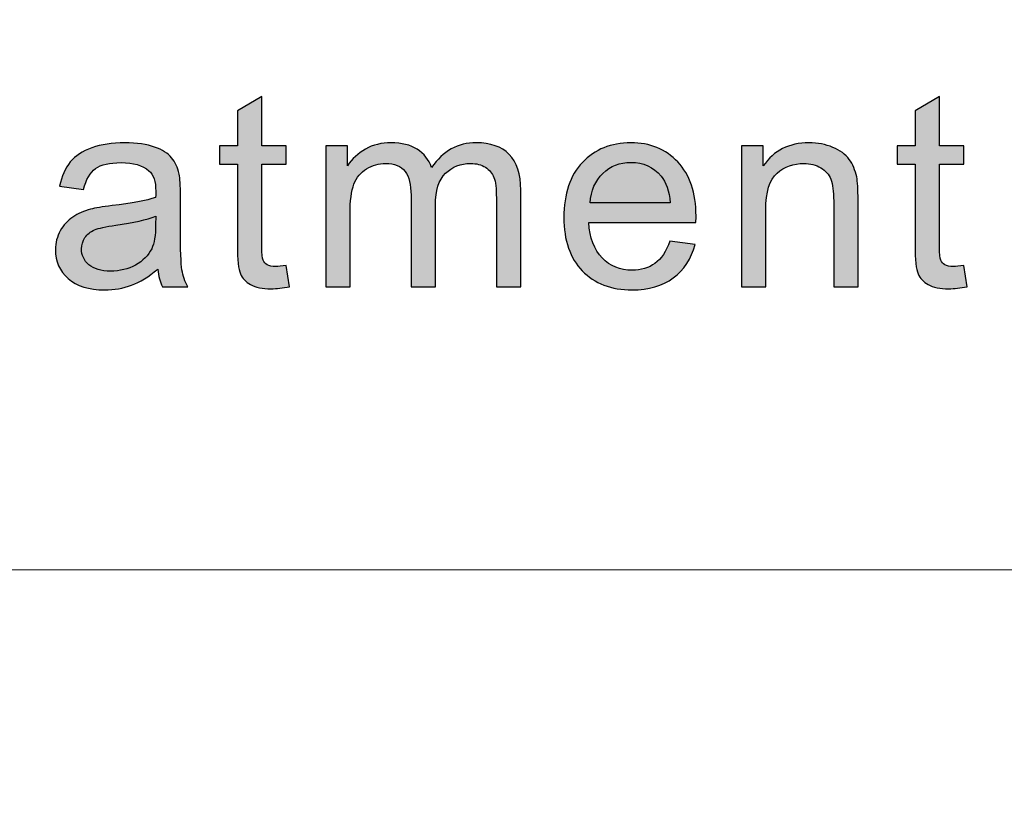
# Model space of a CAD drawing. Header units: millimetres. Extents: x -296 to 295, y -209 to 209.
# Tile 93 of 123: x 136 to 145, y -150 to -143. Entities that reach past the tile are written whole.
import ezdxf

# ---------------------------------------------------------------- set-up
doc = ezdxf.new("R2010")
doc.units = ezdxf.units.MM
doc.header["$MEASUREMENT"] = 0
doc.layers.add('layer 1', color=7, linetype='Continuous')

msp = doc.modelspace()

# ---------------------------------------------------------------- hatches: boundary and pattern name
at = {"layer": 'layer 1'}
h = msp.add_hatch(color=250, dxfattribs=at)
edge = h.paths.add_edge_path()
edge.add_spline(control_points=[(138.765, -145.3218), (138.765, -145.3218), (138.7951, -145.5127), (138.7951, -145.5127), (138.7333, -145.5253), (138.6777, -145.5319), (138.6293, -145.5319), (138.5496, -145.5319), (138.4878, -145.5196), (138.4435, -145.4946), (138.3996, -145.4697), (138.3688, -145.4373), (138.3508, -145.3968), (138.3329, -145.3562), (138.3241, -145.271), (138.3241, -145.1412), (138.3241, -145.1412), (138.3241, -144.4065), (138.3241, -144.4065), (138.3241, -144.4065), (138.1613, -144.4065), (138.1613, -144.4065), (138.1613, -144.4065), (138.1613, -144.2395), (138.1613, -144.2395), (138.1613, -144.2395), (138.3241, -144.2395), (138.3241, -144.2395), (138.3241, -144.2395), (138.3241, -143.9241), (138.3241, -143.9241), (138.3241, -143.9241), (138.5445, -143.7943), (138.5445, -143.7943), (138.5445, -143.7943), (138.5445, -144.2395), (138.5445, -144.2395), (138.5445, -144.2395), (138.765, -144.2395), (138.765, -144.2395), (138.765, -144.2395), (138.765, -144.4065), (138.765, -144.4065), (138.765, -144.4065), (138.5445, -144.4065), (138.5445, -144.4065), (138.5445, -144.4065), (138.5445, -145.1535), (138.5445, -145.1535), (138.5445, -145.2153), (138.5483, -145.2551), (138.5562, -145.2727), (138.5638, -145.2903), (138.5763, -145.3042), (138.5938, -145.3149), (138.6114, -145.3251), (138.6363, -145.3304), (138.669, -145.3304), (138.6931, -145.3304), (138.7253, -145.3276), (138.765, -145.3218)], knot_values=[0, 0, 0, 0, 0.05, 0.05, 0.05, 0.1, 0.1, 0.1, 0.15, 0.15, 0.15, 0.2, 0.2, 0.2, 0.25, 0.25, 0.25, 0.3, 0.3, 0.3, 0.35, 0.35, 0.35, 0.4, 0.4, 0.4, 0.45, 0.45, 0.45, 0.5, 0.5, 0.5, 0.55, 0.55, 0.55, 0.6, 0.6, 0.6, 0.65, 0.65, 0.65, 0.7, 0.7, 0.7, 0.75, 0.75, 0.75, 0.8, 0.8, 0.8, 0.85, 0.85, 0.85, 0.9, 0.9, 0.9, 0.95, 0.95, 0.95, 1, 1, 1, 1], degree=3, periodic=1)
h = msp.add_hatch(color=250, dxfattribs=at)
edge = h.paths.add_edge_path()
edge.add_spline(control_points=[(144.89, -145.3218), (144.89, -145.3218), (144.9201, -145.5127), (144.9201, -145.5127), (144.8583, -145.5253), (144.8028, -145.5319), (144.7544, -145.5319), (144.6747, -145.5319), (144.6129, -145.5196), (144.5685, -145.4946), (144.5247, -145.4697), (144.4938, -145.4373), (144.4759, -145.3968), (144.4579, -145.3562), (144.4492, -145.271), (144.4492, -145.1412), (144.4492, -145.1412), (144.4492, -144.4065), (144.4492, -144.4065), (144.4492, -144.4065), (144.2864, -144.4065), (144.2864, -144.4065), (144.2864, -144.4065), (144.2864, -144.2395), (144.2864, -144.2395), (144.2864, -144.2395), (144.4492, -144.2395), (144.4492, -144.2395), (144.4492, -144.2395), (144.4492, -143.9241), (144.4492, -143.9241), (144.4492, -143.9241), (144.6696, -143.7943), (144.6696, -143.7943), (144.6696, -143.7943), (144.6696, -144.2395), (144.6696, -144.2395), (144.6696, -144.2395), (144.89, -144.2395), (144.89, -144.2395), (144.89, -144.2395), (144.89, -144.4065), (144.89, -144.4065), (144.89, -144.4065), (144.6696, -144.4065), (144.6696, -144.4065), (144.6696, -144.4065), (144.6696, -145.1535), (144.6696, -145.1535), (144.6696, -145.2153), (144.6733, -145.2551), (144.6813, -145.2727), (144.6888, -145.2903), (144.7014, -145.3042), (144.7189, -145.3149), (144.7364, -145.3251), (144.7614, -145.3304), (144.794, -145.3304), (144.8182, -145.3304), (144.8504, -145.3276), (144.89, -145.3218)], knot_values=[0, 0, 0, 0, 0.05, 0.05, 0.05, 0.1, 0.1, 0.1, 0.15, 0.15, 0.15, 0.2, 0.2, 0.2, 0.25, 0.25, 0.25, 0.3, 0.3, 0.3, 0.35, 0.35, 0.35, 0.4, 0.4, 0.4, 0.45, 0.45, 0.45, 0.5, 0.5, 0.5, 0.55, 0.55, 0.55, 0.6, 0.6, 0.6, 0.65, 0.65, 0.65, 0.7, 0.7, 0.7, 0.75, 0.75, 0.75, 0.8, 0.8, 0.8, 0.85, 0.85, 0.85, 0.9, 0.9, 0.9, 0.95, 0.95, 0.95, 1, 1, 1, 1], degree=3, periodic=1)
h = msp.add_hatch(color=250, dxfattribs=at)
edge = h.paths.add_edge_path()
edge.add_spline(control_points=[(137.6034, -145.355), (137.5217, -145.4234), (137.4428, -145.4713), (137.3671, -145.4995), (137.2916, -145.5278), (137.2106, -145.5417), (137.1238, -145.5417), (136.981, -145.5417), (136.8712, -145.5077), (136.7944, -145.4393), (136.7176, -145.3714), (136.6793, -145.2841), (136.6793, -145.1781), (136.6793, -145.1158), (136.6938, -145.0589), (136.7226, -145.0073), (136.7518, -144.9557), (136.7899, -144.9148), (136.8365, -144.8836), (136.8837, -144.8525), (136.9363, -144.8288), (136.9953, -144.8128), (137.0386, -144.8017), (137.1041, -144.7911), (137.1914, -144.7804), (137.3693, -144.76), (137.5008, -144.735), (137.5847, -144.7063), (137.5855, -144.6768), (137.5859, -144.658), (137.5859, -144.6502), (137.5859, -144.5626), (137.565, -144.5007), (137.5233, -144.4647), (137.4669, -144.416), (137.383, -144.3918), (137.272, -144.3918), (137.168, -144.3918), (137.0912, -144.4098), (137.0419, -144.4455), (136.9923, -144.4811), (136.956, -144.5441), (136.9322, -144.6351), (136.9322, -144.6351), (136.7168, -144.6056), (136.7168, -144.6056), (136.7364, -144.5151), (136.7686, -144.4418), (136.8136, -144.3861), (136.8587, -144.3304), (136.9238, -144.2878), (137.009, -144.2575), (137.0937, -144.2276), (137.1927, -144.2124), (137.3045, -144.2124), (137.4155, -144.2124), (137.5062, -144.2251), (137.5759, -144.2509), (137.6452, -144.2767), (137.6965, -144.3087), (137.7291, -144.3476), (137.7616, -144.3865), (137.7847, -144.4356), (137.798, -144.495), (137.805, -144.5319), (137.8088, -144.5982), (137.8088, -144.6936), (137.8088, -144.6936), (137.8088, -144.9803), (137.8088, -144.9803), (137.8088, -145.1805), (137.8134, -145.3071), (137.8226, -145.3607), (137.8313, -145.4144), (137.8497, -145.4656), (137.8764, -145.5147), (137.8764, -145.5147), (137.646, -145.5147), (137.646, -145.5147), (137.6239, -145.4692), (137.6097, -145.416), (137.6034, -145.355)], knot_values=[0, 0, 0, 0, 0.037037, 0.037037, 0.037037, 0.074074, 0.074074, 0.074074, 0.111111, 0.111111, 0.111111, 0.148148, 0.148148, 0.148148, 0.185185, 0.185185, 0.185185, 0.222222, 0.222222, 0.222222, 0.259259, 0.259259, 0.259259, 0.296296, 0.296296, 0.296296, 0.333333, 0.333333, 0.333333, 0.37037, 0.37037, 0.37037, 0.407407, 0.407407, 0.407407, 0.444444, 0.444444, 0.444444, 0.481481, 0.481481, 0.481481, 0.518519, 0.518519, 0.518519, 0.555556, 0.555556, 0.555556, 0.592593, 0.592593, 0.592593, 0.62963, 0.62963, 0.62963, 0.666667, 0.666667, 0.666667, 0.703704, 0.703704, 0.703704, 0.740741, 0.740741, 0.740741, 0.777778, 0.777778, 0.777778, 0.814815, 0.814815, 0.814815, 0.851852, 0.851852, 0.851852, 0.888889, 0.888889, 0.888889, 0.925926, 0.925926, 0.925926, 0.962963, 0.962963, 0.962963, 1, 1, 1, 1], degree=3, periodic=1)
h = msp.add_hatch(color=250, dxfattribs=at)
edge = h.paths.add_edge_path()
edge.add_spline(control_points=[(139.1217, -145.5147), (139.1217, -145.5147), (139.1217, -144.2395), (139.1217, -144.2395), (139.1217, -144.2395), (139.3195, -144.2395), (139.3195, -144.2395), (139.3195, -144.2395), (139.3195, -144.4197), (139.3195, -144.4197), (139.36, -144.3574), (139.4142, -144.307), (139.4819, -144.2694), (139.5495, -144.2313), (139.6263, -144.2124), (139.7127, -144.2124), (139.8087, -144.2124), (139.8876, -144.2321), (139.949, -144.271), (140.0103, -144.3103), (140.0538, -144.3648), (140.0788, -144.4352), (140.1824, -144.2866), (140.3164, -144.2124), (140.4817, -144.2124), (140.6111, -144.2124), (140.7108, -144.2472), (140.7802, -144.3173), (140.8499, -144.3873), (140.885, -144.495), (140.885, -144.6404), (140.885, -144.6404), (140.885, -145.5147), (140.885, -145.5147), (140.885, -145.5147), (140.6645, -145.5147), (140.6645, -145.5147), (140.6645, -145.5147), (140.6645, -144.712), (140.6645, -144.712), (140.6645, -144.626), (140.657, -144.5638), (140.6428, -144.5257), (140.6286, -144.4876), (140.6027, -144.4573), (140.5648, -144.434), (140.5272, -144.4106), (140.4829, -144.3992), (140.4325, -144.3992), (140.3406, -144.3992), (140.2646, -144.4291), (140.204, -144.4885), (140.1436, -144.5482), (140.1135, -144.6437), (140.1135, -144.7747), (140.1135, -144.7747), (140.1135, -145.5147), (140.1135, -145.5147), (140.1135, -145.5147), (139.8931, -145.5147), (139.8931, -145.5147), (139.8931, -145.5147), (139.8931, -144.6871), (139.8931, -144.6871), (139.8931, -144.5912), (139.8751, -144.5192), (139.8392, -144.4713), (139.8033, -144.4233), (139.7445, -144.3992), (139.663, -144.3992), (139.6013, -144.3992), (139.5441, -144.4151), (139.4915, -144.4471), (139.4389, -144.479), (139.4009, -144.5257), (139.3771, -144.5876), (139.3538, -144.649), (139.342, -144.7378), (139.342, -144.8537), (139.342, -144.8537), (139.342, -145.5147), (139.342, -145.5147), (139.342, -145.5147), (139.1217, -145.5147), (139.1217, -145.5147)], knot_values=[0, 0, 0, 0, 0.035714, 0.035714, 0.035714, 0.071429, 0.071429, 0.071429, 0.107143, 0.107143, 0.107143, 0.142857, 0.142857, 0.142857, 0.178571, 0.178571, 0.178571, 0.214286, 0.214286, 0.214286, 0.25, 0.25, 0.25, 0.285714, 0.285714, 0.285714, 0.321429, 0.321429, 0.321429, 0.357143, 0.357143, 0.357143, 0.392857, 0.392857, 0.392857, 0.428571, 0.428571, 0.428571, 0.464286, 0.464286, 0.464286, 0.5, 0.5, 0.5, 0.535714, 0.535714, 0.535714, 0.571429, 0.571429, 0.571429, 0.607143, 0.607143, 0.607143, 0.642857, 0.642857, 0.642857, 0.678571, 0.678571, 0.678571, 0.714286, 0.714286, 0.714286, 0.75, 0.75, 0.75, 0.785714, 0.785714, 0.785714, 0.821429, 0.821429, 0.821429, 0.857143, 0.857143, 0.857143, 0.892857, 0.892857, 0.892857, 0.928571, 0.928571, 0.928571, 0.964286, 0.964286, 0.964286, 1, 1, 1, 1], degree=3, periodic=1)
h = msp.add_hatch(color=250, dxfattribs=at)
edge = h.paths.add_edge_path()
edge.add_spline(control_points=[(142.2339, -145.1019), (142.2339, -145.1019), (142.4618, -145.1314), (142.4618, -145.1314), (142.4263, -145.2612), (142.36, -145.3624), (142.263, -145.434), (142.1662, -145.5057), (142.0427, -145.5417), (141.892, -145.5417), (141.7025, -145.5417), (141.5521, -145.4844), (141.4411, -145.3697), (141.3301, -145.2555), (141.2746, -145.0945), (141.2746, -144.8877), (141.2746, -144.674), (141.3305, -144.5077), (141.4428, -144.3898), (141.5551, -144.2714), (141.7008, -144.2124), (141.8799, -144.2124), (142.0532, -144.2124), (142.1946, -144.2702), (142.3044, -144.3861), (142.4142, -144.502), (142.4693, -144.665), (142.4693, -144.875), (142.4693, -144.8877), (142.4688, -144.907), (142.468, -144.9324), (142.468, -144.9324), (141.5, -144.9324), (141.5, -144.9324), (141.5083, -145.072), (141.5485, -145.1793), (141.621, -145.2534), (141.6933, -145.3276), (141.7838, -145.3648), (141.892, -145.3648), (141.9725, -145.3648), (142.0414, -145.3439), (142.0982, -145.3022), (142.1554, -145.2604), (142.2004, -145.1936), (142.2339, -145.1019)], knot_values=[0, 0, 0, 0, 0.066667, 0.066667, 0.066667, 0.133333, 0.133333, 0.133333, 0.2, 0.2, 0.2, 0.266667, 0.266667, 0.266667, 0.333333, 0.333333, 0.333333, 0.4, 0.4, 0.4, 0.466667, 0.466667, 0.466667, 0.533333, 0.533333, 0.533333, 0.6, 0.6, 0.6, 0.666667, 0.666667, 0.666667, 0.733333, 0.733333, 0.733333, 0.8, 0.8, 0.8, 0.866667, 0.866667, 0.866667, 0.933333, 0.933333, 0.933333, 1, 1, 1, 1], degree=3, periodic=1)
h = msp.add_hatch(color=250, dxfattribs=at)
edge = h.paths.add_edge_path()
edge.add_spline(control_points=[(142.8794, -145.5147), (142.8794, -145.5147), (142.8794, -144.2395), (142.8794, -144.2395), (142.8794, -144.2395), (143.0773, -144.2395), (143.0773, -144.2395), (143.0773, -144.2395), (143.0773, -144.4205), (143.0773, -144.4205), (143.1724, -144.2816), (143.3102, -144.2124), (143.4902, -144.2124), (143.5686, -144.2124), (143.6404, -144.2264), (143.706, -144.2538), (143.7715, -144.2812), (143.8207, -144.3177), (143.8534, -144.3623), (143.8859, -144.407), (143.9088, -144.4602), (143.9218, -144.5216), (143.9297, -144.5618), (143.9339, -144.6318), (143.9339, -144.7317), (143.9339, -144.7317), (143.9339, -145.5147), (143.9339, -145.5147), (143.9339, -145.5147), (143.7135, -145.5147), (143.7135, -145.5147), (143.7135, -145.5147), (143.7135, -144.7399), (143.7135, -144.7399), (143.7135, -144.6518), (143.7051, -144.5859), (143.688, -144.5425), (143.6709, -144.4991), (143.6404, -144.4643), (143.597, -144.4381), (143.5536, -144.4123), (143.5023, -144.3992), (143.4438, -144.3992), (143.3503, -144.3992), (143.2698, -144.4283), (143.2017, -144.4868), (143.1337, -144.545), (143.0998, -144.6559), (143.0998, -144.8189), (143.0998, -144.8189), (143.0998, -145.5147), (143.0998, -145.5147), (143.0998, -145.5147), (142.8794, -145.5147), (142.8794, -145.5147)], knot_values=[0, 0, 0, 0, 0.055556, 0.055556, 0.055556, 0.111111, 0.111111, 0.111111, 0.166667, 0.166667, 0.166667, 0.222222, 0.222222, 0.222222, 0.277778, 0.277778, 0.277778, 0.333333, 0.333333, 0.333333, 0.388889, 0.388889, 0.388889, 0.444444, 0.444444, 0.444444, 0.5, 0.5, 0.5, 0.555556, 0.555556, 0.555556, 0.611111, 0.611111, 0.611111, 0.666667, 0.666667, 0.666667, 0.722222, 0.722222, 0.722222, 0.777778, 0.777778, 0.777778, 0.833333, 0.833333, 0.833333, 0.888889, 0.888889, 0.888889, 0.944444, 0.944444, 0.944444, 1, 1, 1, 1], degree=3, periodic=1)
h = msp.add_hatch(color=250, dxfattribs=at)
edge = h.paths.add_edge_path()
edge.add_spline(control_points=[(141.5125, -144.7555), (141.5125, -144.7555), (142.2363, -144.7555), (142.2363, -144.7555), (142.2267, -144.6482), (142.1988, -144.5679), (142.1533, -144.5143), (142.0836, -144.4311), (141.9926, -144.3893), (141.8811, -144.3893), (141.7801, -144.3893), (141.6954, -144.4225), (141.6264, -144.4889), (141.558, -144.5552), (141.52, -144.6441), (141.5125, -144.7555)], knot_values=[0, 0, 0, 0, 0.2, 0.2, 0.2, 0.4, 0.4, 0.4, 0.6, 0.6, 0.6, 0.8, 0.8, 0.8, 1, 1, 1, 1], degree=3, periodic=1)
h = msp.add_hatch(color=250, dxfattribs=at)
edge = h.paths.add_edge_path()
edge.add_spline(control_points=[(137.5859, -144.8759), (137.5058, -144.9078), (137.3856, -144.9348), (137.2252, -144.9569), (137.1342, -144.9696), (137.07, -144.984), (137.0324, -144.9999), (136.9948, -145.0159), (136.966, -145.0393), (136.9455, -145.0696), (136.9251, -145.1003), (136.9146, -145.1343), (136.9146, -145.1719), (136.9146, -145.2289), (136.9367, -145.2768), (136.9814, -145.3149), (137.0261, -145.3529), (137.0912, -145.3722), (137.1768, -145.3722), (137.2615, -145.3722), (137.3372, -145.3542), (137.4035, -145.3177), (137.4695, -145.2817), (137.5183, -145.2321), (137.5492, -145.1695), (137.5729, -145.1207), (137.5847, -145.0491), (137.5847, -144.9545), (137.5847, -144.9545), (137.5859, -144.8759), (137.5859, -144.8759)], knot_values=[0, 0, 0, 0, 0.1, 0.1, 0.1, 0.2, 0.2, 0.2, 0.3, 0.3, 0.3, 0.4, 0.4, 0.4, 0.5, 0.5, 0.5, 0.6, 0.6, 0.6, 0.7, 0.7, 0.7, 0.8, 0.8, 0.8, 0.9, 0.9, 0.9, 1, 1, 1, 1], degree=3, periodic=1)

# ---------------------------------------------------------------- linework, layer by layer
at = {"layer": 'layer 1', "color": 1, "lineweight": 0}
msp.add_open_spline([(295.3283, 209.2747), (295.3283, 209.2747), (295.3283, -208.9236), (295.3283, -208.9236), (295.3283, -208.9236), (-296.1944, -208.9236), (-296.1944, -208.9236), (-296.1944, -208.9236), (-296.1944, 209.2747), (-296.1944, 209.2747), (-296.1944, 209.2747), (295.3283, 209.2747), (295.3283, 209.2747)], degree=3, knots=[0, 0, 0, 0, 0.25, 0.25, 0.25, 0.5, 0.5, 0.5, 0.75, 0.75, 0.75, 1, 1, 1, 1], dxfattribs=at)
at = {"layer": 'layer 1', "color": 5, "lineweight": 0}
msp.add_open_spline([(-281.2487, 194.7284), (-281.2487, 194.7284), (-281.2487, -197.0649), (-281.2487, -197.0649), (-281.2487, -197.0649), (283.3586, -197.0649), (283.3586, -197.0649)], degree=3, knots=[0, 0, 0, 0, 0.5, 0.5, 0.5, 1, 1, 1, 1], dxfattribs=at)
at = {"layer": 'layer 1', "color": 250}
for points, knots in [([(138.765, -145.3218), (138.765, -145.3218), (138.7951, -145.5127), (138.7951, -145.5127), (138.7333, -145.5253), (138.6777, -145.5319), (138.6293, -145.5319), (138.5496, -145.5319), (138.4878, -145.5196), (138.4435, -145.4946), (138.3996, -145.4697), (138.3688, -145.4373), (138.3508, -145.3968), (138.3329, -145.3562), (138.3241, -145.271), (138.3241, -145.1412), (138.3241, -145.1412), (138.3241, -144.4065), (138.3241, -144.4065), (138.3241, -144.4065), (138.1613, -144.4065), (138.1613, -144.4065), (138.1613, -144.4065), (138.1613, -144.2395), (138.1613, -144.2395), (138.1613, -144.2395), (138.3241, -144.2395), (138.3241, -144.2395), (138.3241, -144.2395), (138.3241, -143.9241), (138.3241, -143.9241), (138.3241, -143.9241), (138.5445, -143.7943), (138.5445, -143.7943), (138.5445, -143.7943), (138.5445, -144.2395), (138.5445, -144.2395), (138.5445, -144.2395), (138.765, -144.2395), (138.765, -144.2395), (138.765, -144.2395), (138.765, -144.4065), (138.765, -144.4065), (138.765, -144.4065), (138.5445, -144.4065), (138.5445, -144.4065), (138.5445, -144.4065), (138.5445, -145.1535), (138.5445, -145.1535), (138.5445, -145.2153), (138.5483, -145.2551), (138.5562, -145.2727), (138.5638, -145.2903), (138.5763, -145.3042), (138.5938, -145.3149), (138.6114, -145.3251), (138.6363, -145.3304), (138.669, -145.3304), (138.6931, -145.3304), (138.7253, -145.3276), (138.765, -145.3218)], [0, 0, 0, 0, 0.05, 0.05, 0.05, 0.1, 0.1, 0.1, 0.15, 0.15, 0.15, 0.2, 0.2, 0.2, 0.25, 0.25, 0.25, 0.3, 0.3, 0.3, 0.35, 0.35, 0.35, 0.4, 0.4, 0.4, 0.45, 0.45, 0.45, 0.5, 0.5, 0.5, 0.55, 0.55, 0.55, 0.6, 0.6, 0.6, 0.65, 0.65, 0.65, 0.7, 0.7, 0.7, 0.75, 0.75, 0.75, 0.8, 0.8, 0.8, 0.85, 0.85, 0.85, 0.9, 0.9, 0.9, 0.95, 0.95, 0.95, 1, 1, 1, 1]), ([(144.89, -145.3218), (144.89, -145.3218), (144.9201, -145.5127), (144.9201, -145.5127), (144.8583, -145.5253), (144.8028, -145.5319), (144.7544, -145.5319), (144.6747, -145.5319), (144.6129, -145.5196), (144.5685, -145.4946), (144.5247, -145.4697), (144.4938, -145.4373), (144.4759, -145.3968), (144.4579, -145.3562), (144.4492, -145.271), (144.4492, -145.1412), (144.4492, -145.1412), (144.4492, -144.4065), (144.4492, -144.4065), (144.4492, -144.4065), (144.2864, -144.4065), (144.2864, -144.4065), (144.2864, -144.4065), (144.2864, -144.2395), (144.2864, -144.2395), (144.2864, -144.2395), (144.4492, -144.2395), (144.4492, -144.2395), (144.4492, -144.2395), (144.4492, -143.9241), (144.4492, -143.9241), (144.4492, -143.9241), (144.6696, -143.7943), (144.6696, -143.7943), (144.6696, -143.7943), (144.6696, -144.2395), (144.6696, -144.2395), (144.6696, -144.2395), (144.89, -144.2395), (144.89, -144.2395), (144.89, -144.2395), (144.89, -144.4065), (144.89, -144.4065), (144.89, -144.4065), (144.6696, -144.4065), (144.6696, -144.4065), (144.6696, -144.4065), (144.6696, -145.1535), (144.6696, -145.1535), (144.6696, -145.2153), (144.6733, -145.2551), (144.6813, -145.2727), (144.6888, -145.2903), (144.7014, -145.3042), (144.7189, -145.3149), (144.7364, -145.3251), (144.7614, -145.3304), (144.794, -145.3304), (144.8182, -145.3304), (144.8504, -145.3276), (144.89, -145.3218)], [0, 0, 0, 0, 0.05, 0.05, 0.05, 0.1, 0.1, 0.1, 0.15, 0.15, 0.15, 0.2, 0.2, 0.2, 0.25, 0.25, 0.25, 0.3, 0.3, 0.3, 0.35, 0.35, 0.35, 0.4, 0.4, 0.4, 0.45, 0.45, 0.45, 0.5, 0.5, 0.5, 0.55, 0.55, 0.55, 0.6, 0.6, 0.6, 0.65, 0.65, 0.65, 0.7, 0.7, 0.7, 0.75, 0.75, 0.75, 0.8, 0.8, 0.8, 0.85, 0.85, 0.85, 0.9, 0.9, 0.9, 0.95, 0.95, 0.95, 1, 1, 1, 1]), ([(137.6034, -145.355), (137.5217, -145.4234), (137.4428, -145.4713), (137.3671, -145.4995), (137.2916, -145.5278), (137.2106, -145.5417), (137.1238, -145.5417), (136.981, -145.5417), (136.8712, -145.5077), (136.7944, -145.4393), (136.7176, -145.3714), (136.6793, -145.2841), (136.6793, -145.1781), (136.6793, -145.1158), (136.6938, -145.0589), (136.7226, -145.0073), (136.7518, -144.9557), (136.7899, -144.9148), (136.8365, -144.8836), (136.8837, -144.8525), (136.9363, -144.8288), (136.9953, -144.8128), (137.0386, -144.8017), (137.1041, -144.7911), (137.1914, -144.7804), (137.3693, -144.76), (137.5008, -144.735), (137.5847, -144.7063), (137.5855, -144.6768), (137.5859, -144.658), (137.5859, -144.6502), (137.5859, -144.5626), (137.565, -144.5007), (137.5233, -144.4647), (137.4669, -144.416), (137.383, -144.3918), (137.272, -144.3918), (137.168, -144.3918), (137.0912, -144.4098), (137.0419, -144.4455), (136.9923, -144.4811), (136.956, -144.5441), (136.9322, -144.6351), (136.9322, -144.6351), (136.7168, -144.6056), (136.7168, -144.6056), (136.7364, -144.5151), (136.7686, -144.4418), (136.8136, -144.3861), (136.8587, -144.3304), (136.9238, -144.2878), (137.009, -144.2575), (137.0937, -144.2276), (137.1927, -144.2124), (137.3045, -144.2124), (137.4155, -144.2124), (137.5062, -144.2251), (137.5759, -144.2509), (137.6452, -144.2767), (137.6965, -144.3087), (137.7291, -144.3476), (137.7616, -144.3865), (137.7847, -144.4356), (137.798, -144.495), (137.805, -144.5319), (137.8088, -144.5982), (137.8088, -144.6936), (137.8088, -144.6936), (137.8088, -144.9803), (137.8088, -144.9803), (137.8088, -145.1805), (137.8134, -145.3071), (137.8226, -145.3607), (137.8313, -145.4144), (137.8497, -145.4656), (137.8764, -145.5147), (137.8764, -145.5147), (137.646, -145.5147), (137.646, -145.5147), (137.6239, -145.4692), (137.6097, -145.416), (137.6034, -145.355)], [0, 0, 0, 0, 0.037037, 0.037037, 0.037037, 0.074074, 0.074074, 0.074074, 0.111111, 0.111111, 0.111111, 0.148148, 0.148148, 0.148148, 0.185185, 0.185185, 0.185185, 0.222222, 0.222222, 0.222222, 0.259259, 0.259259, 0.259259, 0.296296, 0.296296, 0.296296, 0.333333, 0.333333, 0.333333, 0.37037, 0.37037, 0.37037, 0.407407, 0.407407, 0.407407, 0.444444, 0.444444, 0.444444, 0.481481, 0.481481, 0.481481, 0.518519, 0.518519, 0.518519, 0.555556, 0.555556, 0.555556, 0.592593, 0.592593, 0.592593, 0.62963, 0.62963, 0.62963, 0.666667, 0.666667, 0.666667, 0.703704, 0.703704, 0.703704, 0.740741, 0.740741, 0.740741, 0.777778, 0.777778, 0.777778, 0.814815, 0.814815, 0.814815, 0.851852, 0.851852, 0.851852, 0.888889, 0.888889, 0.888889, 0.925926, 0.925926, 0.925926, 0.962963, 0.962963, 0.962963, 1, 1, 1, 1]), ([(139.1217, -145.5147), (139.1217, -145.5147), (139.1217, -144.2395), (139.1217, -144.2395), (139.1217, -144.2395), (139.3195, -144.2395), (139.3195, -144.2395), (139.3195, -144.2395), (139.3195, -144.4197), (139.3195, -144.4197), (139.36, -144.3574), (139.4142, -144.307), (139.4819, -144.2694), (139.5495, -144.2313), (139.6263, -144.2124), (139.7127, -144.2124), (139.8087, -144.2124), (139.8876, -144.2321), (139.949, -144.271), (140.0103, -144.3103), (140.0538, -144.3648), (140.0788, -144.4352), (140.1824, -144.2866), (140.3164, -144.2124), (140.4817, -144.2124), (140.6111, -144.2124), (140.7108, -144.2472), (140.7802, -144.3173), (140.8499, -144.3873), (140.885, -144.495), (140.885, -144.6404), (140.885, -144.6404), (140.885, -145.5147), (140.885, -145.5147), (140.885, -145.5147), (140.6645, -145.5147), (140.6645, -145.5147), (140.6645, -145.5147), (140.6645, -144.712), (140.6645, -144.712), (140.6645, -144.626), (140.657, -144.5638), (140.6428, -144.5257), (140.6286, -144.4876), (140.6027, -144.4573), (140.5648, -144.434), (140.5272, -144.4106), (140.4829, -144.3992), (140.4325, -144.3992), (140.3406, -144.3992), (140.2646, -144.4291), (140.204, -144.4885), (140.1436, -144.5482), (140.1135, -144.6437), (140.1135, -144.7747), (140.1135, -144.7747), (140.1135, -145.5147), (140.1135, -145.5147), (140.1135, -145.5147), (139.8931, -145.5147), (139.8931, -145.5147), (139.8931, -145.5147), (139.8931, -144.6871), (139.8931, -144.6871), (139.8931, -144.5912), (139.8751, -144.5192), (139.8392, -144.4713), (139.8033, -144.4233), (139.7445, -144.3992), (139.663, -144.3992), (139.6013, -144.3992), (139.5441, -144.4151), (139.4915, -144.4471), (139.4389, -144.479), (139.4009, -144.5257), (139.3771, -144.5876), (139.3538, -144.649), (139.342, -144.7378), (139.342, -144.8537), (139.342, -144.8537), (139.342, -145.5147), (139.342, -145.5147), (139.342, -145.5147), (139.1217, -145.5147), (139.1217, -145.5147)], [0, 0, 0, 0, 0.035714, 0.035714, 0.035714, 0.071429, 0.071429, 0.071429, 0.107143, 0.107143, 0.107143, 0.142857, 0.142857, 0.142857, 0.178571, 0.178571, 0.178571, 0.214286, 0.214286, 0.214286, 0.25, 0.25, 0.25, 0.285714, 0.285714, 0.285714, 0.321429, 0.321429, 0.321429, 0.357143, 0.357143, 0.357143, 0.392857, 0.392857, 0.392857, 0.428571, 0.428571, 0.428571, 0.464286, 0.464286, 0.464286, 0.5, 0.5, 0.5, 0.535714, 0.535714, 0.535714, 0.571429, 0.571429, 0.571429, 0.607143, 0.607143, 0.607143, 0.642857, 0.642857, 0.642857, 0.678571, 0.678571, 0.678571, 0.714286, 0.714286, 0.714286, 0.75, 0.75, 0.75, 0.785714, 0.785714, 0.785714, 0.821429, 0.821429, 0.821429, 0.857143, 0.857143, 0.857143, 0.892857, 0.892857, 0.892857, 0.928571, 0.928571, 0.928571, 0.964286, 0.964286, 0.964286, 1, 1, 1, 1]), ([(142.2339, -145.1019), (142.2339, -145.1019), (142.4618, -145.1314), (142.4618, -145.1314), (142.4263, -145.2612), (142.36, -145.3624), (142.263, -145.434), (142.1662, -145.5057), (142.0427, -145.5417), (141.892, -145.5417), (141.7025, -145.5417), (141.5521, -145.4844), (141.4411, -145.3697), (141.3301, -145.2555), (141.2746, -145.0945), (141.2746, -144.8877), (141.2746, -144.674), (141.3305, -144.5077), (141.4428, -144.3898), (141.5551, -144.2714), (141.7008, -144.2124), (141.8799, -144.2124), (142.0532, -144.2124), (142.1946, -144.2702), (142.3044, -144.3861), (142.4142, -144.502), (142.4693, -144.665), (142.4693, -144.875), (142.4693, -144.8877), (142.4688, -144.907), (142.468, -144.9324), (142.468, -144.9324), (141.5, -144.9324), (141.5, -144.9324), (141.5083, -145.072), (141.5485, -145.1793), (141.621, -145.2534), (141.6933, -145.3276), (141.7838, -145.3648), (141.892, -145.3648), (141.9725, -145.3648), (142.0414, -145.3439), (142.0982, -145.3022), (142.1554, -145.2604), (142.2004, -145.1936), (142.2339, -145.1019)], [0, 0, 0, 0, 0.066667, 0.066667, 0.066667, 0.133333, 0.133333, 0.133333, 0.2, 0.2, 0.2, 0.266667, 0.266667, 0.266667, 0.333333, 0.333333, 0.333333, 0.4, 0.4, 0.4, 0.466667, 0.466667, 0.466667, 0.533333, 0.533333, 0.533333, 0.6, 0.6, 0.6, 0.666667, 0.666667, 0.666667, 0.733333, 0.733333, 0.733333, 0.8, 0.8, 0.8, 0.866667, 0.866667, 0.866667, 0.933333, 0.933333, 0.933333, 1, 1, 1, 1]), ([(142.8794, -145.5147), (142.8794, -145.5147), (142.8794, -144.2395), (142.8794, -144.2395), (142.8794, -144.2395), (143.0773, -144.2395), (143.0773, -144.2395), (143.0773, -144.2395), (143.0773, -144.4205), (143.0773, -144.4205), (143.1724, -144.2816), (143.3102, -144.2124), (143.4902, -144.2124), (143.5686, -144.2124), (143.6404, -144.2264), (143.706, -144.2538), (143.7715, -144.2812), (143.8207, -144.3177), (143.8534, -144.3623), (143.8859, -144.407), (143.9088, -144.4602), (143.9218, -144.5216), (143.9297, -144.5618), (143.9339, -144.6318), (143.9339, -144.7317), (143.9339, -144.7317), (143.9339, -145.5147), (143.9339, -145.5147), (143.9339, -145.5147), (143.7135, -145.5147), (143.7135, -145.5147), (143.7135, -145.5147), (143.7135, -144.7399), (143.7135, -144.7399), (143.7135, -144.6518), (143.7051, -144.5859), (143.688, -144.5425), (143.6709, -144.4991), (143.6404, -144.4643), (143.597, -144.4381), (143.5536, -144.4123), (143.5023, -144.3992), (143.4438, -144.3992), (143.3503, -144.3992), (143.2698, -144.4283), (143.2017, -144.4868), (143.1337, -144.545), (143.0998, -144.6559), (143.0998, -144.8189), (143.0998, -144.8189), (143.0998, -145.5147), (143.0998, -145.5147), (143.0998, -145.5147), (142.8794, -145.5147), (142.8794, -145.5147)], [0, 0, 0, 0, 0.055556, 0.055556, 0.055556, 0.111111, 0.111111, 0.111111, 0.166667, 0.166667, 0.166667, 0.222222, 0.222222, 0.222222, 0.277778, 0.277778, 0.277778, 0.333333, 0.333333, 0.333333, 0.388889, 0.388889, 0.388889, 0.444444, 0.444444, 0.444444, 0.5, 0.5, 0.5, 0.555556, 0.555556, 0.555556, 0.611111, 0.611111, 0.611111, 0.666667, 0.666667, 0.666667, 0.722222, 0.722222, 0.722222, 0.777778, 0.777778, 0.777778, 0.833333, 0.833333, 0.833333, 0.888889, 0.888889, 0.888889, 0.944444, 0.944444, 0.944444, 1, 1, 1, 1]), ([(141.5125, -144.7555), (141.5125, -144.7555), (142.2363, -144.7555), (142.2363, -144.7555), (142.2267, -144.6482), (142.1988, -144.5679), (142.1533, -144.5143), (142.0836, -144.4311), (141.9926, -144.3893), (141.8811, -144.3893), (141.7801, -144.3893), (141.6954, -144.4225), (141.6264, -144.4889), (141.558, -144.5552), (141.52, -144.6441), (141.5125, -144.7555)], [0, 0, 0, 0, 0.2, 0.2, 0.2, 0.4, 0.4, 0.4, 0.6, 0.6, 0.6, 0.8, 0.8, 0.8, 1, 1, 1, 1]), ([(137.5859, -144.8759), (137.5058, -144.9078), (137.3856, -144.9348), (137.2252, -144.9569), (137.1342, -144.9696), (137.07, -144.984), (137.0324, -144.9999), (136.9948, -145.0159), (136.966, -145.0393), (136.9455, -145.0696), (136.9251, -145.1003), (136.9146, -145.1343), (136.9146, -145.1719), (136.9146, -145.2289), (136.9367, -145.2768), (136.9814, -145.3149), (137.0261, -145.3529), (137.0912, -145.3722), (137.1768, -145.3722), (137.2615, -145.3722), (137.3372, -145.3542), (137.4035, -145.3177), (137.4695, -145.2817), (137.5183, -145.2321), (137.5492, -145.1695), (137.5729, -145.1207), (137.5847, -145.0491), (137.5847, -144.9545), (137.5847, -144.9545), (137.5859, -144.8759), (137.5859, -144.8759)], [0, 0, 0, 0, 0.1, 0.1, 0.1, 0.2, 0.2, 0.2, 0.3, 0.3, 0.3, 0.4, 0.4, 0.4, 0.5, 0.5, 0.5, 0.6, 0.6, 0.6, 0.7, 0.7, 0.7, 0.8, 0.8, 0.8, 0.9, 0.9, 0.9, 1, 1, 1, 1])]:
    msp.add_open_spline(points, degree=3, knots=knots, dxfattribs=at)
at = {"layer": 'layer 1', "lineweight": 0}
msp.add_open_spline([(131.2913, -148.0727), (131.2913, -148.0727), (191.9976, -148.0727), (191.9976, -148.0727)], degree=3, dxfattribs=at)

doc.saveas('drawing.dxf')
